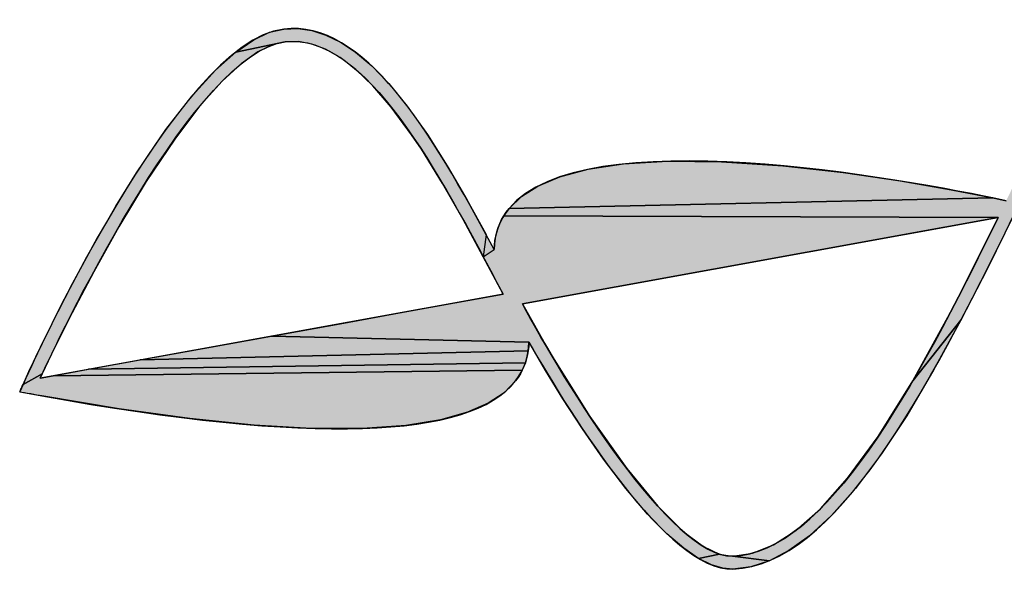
# Paper-space layout '61767N-2-A-2_1_2' of a CAD drawing. Header units: millimetres. Extents: x 0 to 594, y 1 to 420.
# Tile 40 of 83: x 482.88 to 497.47, y 18.39 to 26.55. Entities that reach past the tile are written whole.
import ezdxf

# ---------------------------------------------------------------- set-up
doc = ezdxf.new("R2010")
doc.units = ezdxf.units.MM
doc.header["$LTSCALE"] = 32.67
doc.layers.add('61767N-2-A-2DXF_CONTINUOUS_LINE', color=7, linetype='CONTINUOUS')

# ---------------------------------------------------------------- blocks, each defined once
blk = doc.blocks.new('LOGO_PHASE_NINGBO_BL35', base_point=(495.289, 25.446))
at = {"layer": '61767N-2-A-2DXF_CONTINUOUS_LINE', "linetype": 'Continuous'}
for points in [[(486.995, 26.42), (487.202, 26.39), (487.412, 26.324), (487.628, 26.219), (487.853, 26.069), (488.091, 25.867), (488.344, 25.605), (488.618, 25.271), (488.916, 24.851), (489.211, 24.386), (489.501, 23.889), (489.787, 23.369), (489.745, 23.041), (489.447, 23.592), (489.14, 24.127), (488.827, 24.632), (488.682, 24.849), (488.381, 25.257), (488.108, 25.573), (487.857, 25.813), (487.626, 25.99), (487.409, 26.113), (487.203, 26.19), (487.005, 26.226), (486.809, 26.223), (486.078, 26.072), (486.344, 26.254), (486.578, 26.364), (486.787, 26.413)], [(486.406, 26.073), (486.159, 25.9), (485.875, 25.64), (485.547, 25.274), (485.172, 24.784), (484.749, 24.155), (484.342, 23.483), (483.972, 22.821), (483.651, 22.211), (483.393, 21.693), (483.21, 21.31), (482.925, 21.153), (483.013, 21.345), (483.211, 21.762), (483.502, 22.346), (483.871, 23.041), (484.3, 23.792), (484.605, 24.286), (485.04, 24.925), (485.43, 25.426), (485.775, 25.802), (486.078, 26.072), (486.809, 26.223), (486.62, 26.177)], [(491.825, 24.416), (492.48, 24.457), (493.276, 24.449), (494.183, 24.388), (495.08, 24.288), (495.924, 24.164), (496.676, 24.034), (497.294, 23.914), (490.127, 23.756), (490.309, 23.932), (490.555, 24.089), (490.88, 24.225), (491.298, 24.336)], [(497.847, 24.163), (497.81, 24.086), (497.774, 24.01), (497.74, 23.939), (497.71, 23.877), (504.635, 23.888), (504.607, 23.839), (504.542, 23.745), (504.467, 23.656), (504.272, 23.485), (504.019, 23.336), (503.7, 23.21), (500.694, 23.106), (499.891, 23.213), (499.13, 23.341), (498.446, 23.474), (497.87, 23.595), (497.702, 23.631), (497.7, 23.631), (497.696, 23.632), (497.689, 23.634), (497.68, 23.636), (497.669, 23.638), (497.657, 23.641), (497.644, 23.644), (497.63, 23.647), (497.615, 23.65), (497.601, 23.653), (497.215, 22.868), (496.822, 22.103), (496.108, 21.203), (496.71, 22.301), (497.372, 23.621), (490.05, 23.648), (490.086, 23.703), (490.127, 23.756), (497.294, 23.914), (497.494, 23.872), (497.516, 23.918), (497.548, 23.984), (497.587, 24.065), (497.631, 24.155), (497.884, 24.238)], [(490.017, 23.592), (490.05, 23.648), (497.372, 23.621), (495.85, 23.346), (492.805, 22.794), (490.521, 22.381), (490.324, 22.345), (490.732, 21.624), (491.326, 20.676), (491.87, 19.908), (492.331, 19.349), (492.706, 18.976), (493.006, 18.752), (493.244, 18.639), (492.935, 18.576), (492.716, 18.726), (492.466, 18.94), (492.18, 19.232), (491.857, 19.612), (491.528, 20.045), (491.215, 20.494), (490.925, 20.939), (490.667, 21.359), (490.447, 21.732), (490.421, 21.778), (486.608, 21.867), (487.623, 22.051), (488.556, 22.22), (489.324, 22.359), (489.845, 22.453), (490.037, 22.488), (489.745, 23.041), (489.906, 23.147), (489.91, 23.215), (489.918, 23.282), (489.93, 23.348), (489.945, 23.411), (489.965, 23.473), (489.989, 23.533)], [(496.423, 21.371), (496.019, 20.688), (495.647, 20.125), (495.26, 19.61), (494.906, 19.212), (494.578, 18.911), (494.273, 18.692), (493.986, 18.542), (493.437, 18.61), (493.734, 18.656), (494.044, 18.778), (494.376, 18.99), (494.74, 19.309), (495.142, 19.762), (495.594, 20.379), (496.108, 21.203), (496.822, 22.103)], [(490.418, 21.714), (490.411, 21.651), (484.661, 21.515), (485.594, 21.684), (486.608, 21.867), (490.421, 21.778)], [(490.387, 21.53), (490.369, 21.472), (483.893, 21.376), (484.661, 21.515), (490.411, 21.651), (490.401, 21.59)], [(490.348, 21.416), (490.323, 21.361), (483.372, 21.281), (483.893, 21.376), (490.369, 21.472)], [(490.294, 21.307), (490.261, 21.255), (490.224, 21.205), (490.053, 21.03), (489.819, 20.875), (489.51, 20.739), (489.11, 20.626), (488.598, 20.543), (487.955, 20.499), (487.201, 20.5), (486.348, 20.549), (485.397, 20.646), (484.347, 20.791), (483.202, 20.982), (483.193, 20.984), (483.168, 20.989), (483.131, 20.995), (483.087, 21.003), (483.038, 21.011), (482.99, 21.02), (482.946, 21.028), (482.909, 21.034), (482.884, 21.039), (482.875, 21.04), (482.877, 21.044), (482.88, 21.052), (482.886, 21.065), (482.893, 21.08), (482.9, 21.097), (482.908, 21.113), (482.914, 21.128), (482.92, 21.141), (482.924, 21.15), (482.925, 21.153), (483.21, 21.31), (483.18, 21.247), (483.372, 21.281), (490.323, 21.361)], [(493.437, 18.61), (493.986, 18.542), (493.711, 18.453), (493.443, 18.418), (493.293, 18.431), (493.125, 18.481), (492.935, 18.576), (493.244, 18.639)]]:
    blk.add_hatch(color=7, dxfattribs=at).paths.add_polyline_path(points)
at = {"layer": '61767N-2-A-2DXF_CONTINUOUS_LINE', "color": 7, "linetype": 'Continuous'}
for p, q in [((490.037, 22.488), (483.18, 21.247)), ((490.037, 22.488), (483.18, 21.247)), ((482.925, 21.153), (482.875, 21.04)), ((482.875, 21.04), (483.202, 20.982))]:
    blk.add_line(p, q, dxfattribs=at)
for points in [[(486.995, 26.42), (487.202, 26.39), (487.412, 26.324), (487.628, 26.219), (487.853, 26.069), (488.091, 25.867), (488.344, 25.605), (488.618, 25.271), (488.916, 24.851), (489.211, 24.386), (489.501, 23.889), (489.787, 23.369), (489.745, 23.041), (489.447, 23.592), (489.14, 24.127), (488.827, 24.632), (488.682, 24.849), (488.381, 25.257), (488.108, 25.573), (487.857, 25.813), (487.626, 25.99), (487.409, 26.113), (487.203, 26.19), (487.005, 26.226), (486.809, 26.223), (486.078, 26.072), (486.344, 26.254), (486.578, 26.364), (486.787, 26.413), (486.995, 26.42)], [(486.406, 26.073), (486.159, 25.9), (485.875, 25.64), (485.547, 25.274), (485.172, 24.784), (484.749, 24.155), (484.342, 23.483), (483.972, 22.821), (483.651, 22.211), (483.393, 21.693), (483.21, 21.31), (482.925, 21.153), (483.013, 21.345), (483.211, 21.762), (483.502, 22.346), (483.871, 23.041), (484.3, 23.792), (484.605, 24.286), (485.04, 24.925), (485.43, 25.426), (485.775, 25.802), (486.078, 26.072), (486.809, 26.223), (486.62, 26.177), (486.406, 26.073)], [(491.825, 24.416), (492.48, 24.457), (493.276, 24.449), (494.183, 24.388), (495.08, 24.288), (495.924, 24.164), (496.676, 24.034), (497.294, 23.914), (490.127, 23.756), (490.309, 23.932), (490.555, 24.089), (490.88, 24.225), (491.298, 24.336), (491.825, 24.416)], [(497.601, 23.653), (497.215, 22.868), (496.822, 22.103), (496.108, 21.203), (496.71, 22.301), (497.372, 23.621), (490.05, 23.648), (490.086, 23.703), (490.127, 23.756), (497.294, 23.914), (497.494, 23.872)], [(490.017, 23.592), (490.05, 23.648), (497.372, 23.621), (495.85, 23.346), (492.805, 22.794), (490.521, 22.381), (490.324, 22.345), (490.732, 21.624), (491.326, 20.676), (491.87, 19.908), (492.331, 19.349), (492.706, 18.976), (493.006, 18.752), (493.244, 18.639), (492.935, 18.576), (492.716, 18.726), (492.466, 18.94), (492.18, 19.232), (491.857, 19.612), (491.528, 20.045), (491.215, 20.494), (490.925, 20.939), (490.667, 21.359), (490.447, 21.732), (490.421, 21.778), (486.608, 21.867), (487.623, 22.051), (488.556, 22.22), (489.324, 22.359), (489.845, 22.453), (490.037, 22.488), (489.745, 23.041), (489.906, 23.147), (489.91, 23.215), (489.918, 23.282), (489.93, 23.348), (489.945, 23.411), (489.965, 23.473), (489.989, 23.533), (490.017, 23.592)], [(496.423, 21.371), (496.019, 20.688), (495.647, 20.125), (495.26, 19.61), (494.906, 19.212), (494.578, 18.911), (494.273, 18.692), (493.986, 18.542), (493.437, 18.61), (493.734, 18.656), (494.044, 18.778), (494.376, 18.99), (494.74, 19.309), (495.142, 19.762), (495.594, 20.379), (496.108, 21.203), (496.822, 22.103), (496.423, 21.371)], [(490.418, 21.714), (490.411, 21.651), (484.661, 21.515), (485.594, 21.684), (486.608, 21.867), (490.421, 21.778), (490.418, 21.714)], [(490.387, 21.53), (490.369, 21.472), (483.893, 21.376), (484.661, 21.515), (490.411, 21.651), (490.401, 21.59), (490.387, 21.53)], [(490.348, 21.416), (490.323, 21.361), (483.372, 21.281), (483.893, 21.376), (490.369, 21.472), (490.348, 21.416)], [(490.294, 21.307), (490.261, 21.255), (490.224, 21.205), (490.053, 21.03), (489.819, 20.875), (489.51, 20.739), (489.11, 20.626), (488.598, 20.543), (487.955, 20.499), (487.201, 20.5), (486.348, 20.549), (485.397, 20.646), (484.347, 20.791), (483.202, 20.982), (483.193, 20.984), (483.168, 20.989), (483.131, 20.995), (483.087, 21.003), (483.038, 21.011), (482.99, 21.02), (482.946, 21.028), (482.909, 21.034), (482.884, 21.039), (482.875, 21.04), (482.877, 21.044), (482.88, 21.052), (482.886, 21.065), (482.893, 21.08), (482.9, 21.097), (482.908, 21.113), (482.914, 21.128), (482.92, 21.141), (482.924, 21.15), (482.925, 21.153), (483.21, 21.31), (483.18, 21.247), (483.372, 21.281), (490.323, 21.361), (490.294, 21.307)], [(493.437, 18.61), (493.986, 18.542), (493.711, 18.453), (493.443, 18.418), (493.293, 18.431), (493.125, 18.481), (492.935, 18.576), (493.244, 18.639), (493.437, 18.61)]]:
    blk.add_lwpolyline(points, dxfattribs=at)
for points in [[(486.787, 26.413), (485.211, 26.231), (483.018, 21.36), (482.925, 21.153)], [(489.906, 23.147), (488.964, 24.918), (487.974, 26.551), (486.787, 26.413)], [(486.809, 26.223), (487.993, 26.36), (489.078, 24.317), (490.037, 22.488)], [(486.809, 26.223), (487.993, 26.36), (489.078, 24.317), (490.037, 22.488)], [(483.18, 21.247), (483.586, 22.119), (485.497, 26.07), (486.809, 26.223)], [(483.18, 21.247), (483.586, 22.119), (485.497, 26.07), (486.809, 26.223)], [(497.494, 23.872), (495.947, 24.2), (491.209, 25.073), (490.127, 23.756)], [(490.127, 23.756), (489.984, 23.583), (489.912, 23.379), (489.906, 23.147)], [(493.443, 18.418), (494.948, 18.467), (496.322, 21.022), (497.601, 23.653)], [(497.372, 23.621), (496.135, 21.084), (494.815, 18.655), (493.437, 18.61)], [(490.224, 21.205), (490.352, 21.37), (490.417, 21.562), (490.421, 21.778)], [(490.421, 21.778), (491.06, 20.664), (492.485, 18.386), (493.443, 18.418)], [(483.202, 20.982), (487.189, 20.263), (489.552, 20.338), (490.224, 21.205)]]:
    blk.add_open_spline(points, degree=3, dxfattribs=at)
for points, knots in [([(493.437, 18.61), (492.538, 18.58), (490.943, 21.193), (490.324, 22.345), (490.324, 22.345), (497.372, 23.621), (497.372, 23.621), (496.135, 21.084), (494.815, 18.655), (493.437, 18.61)], [0, 0, 0, 0, 1, 1, 1, 2, 2, 2, 3, 3, 3, 3]), ([(493.437, 18.61), (492.538, 18.58), (490.943, 21.193), (490.324, 22.345), (490.324, 22.345), (497.372, 23.621), (497.372, 23.621)], [0, 0, 0, 0, 1, 1, 1, 2, 2, 2, 2])]:
    blk.add_open_spline(points, degree=3, knots=knots, dxfattribs=at)
blk.add_solid([(489.906, 23.147), (489.745, 23.041), (489.787, 23.369)], dxfattribs=at)

psp = doc.layouts.new('61767N-2-A-2_1_2')

# ---------------------------------------------------------------- block references
at = {"layer": '61767N-2-A-2DXF_CONTINUOUS_LINE', "color": 2, "linetype": 'Continuous'}
psp.add_blockref('LOGO_PHASE_NINGBO_BL35', (495.2888, 25.4464), dxfattribs=at)

doc.saveas('drawing.dxf')
